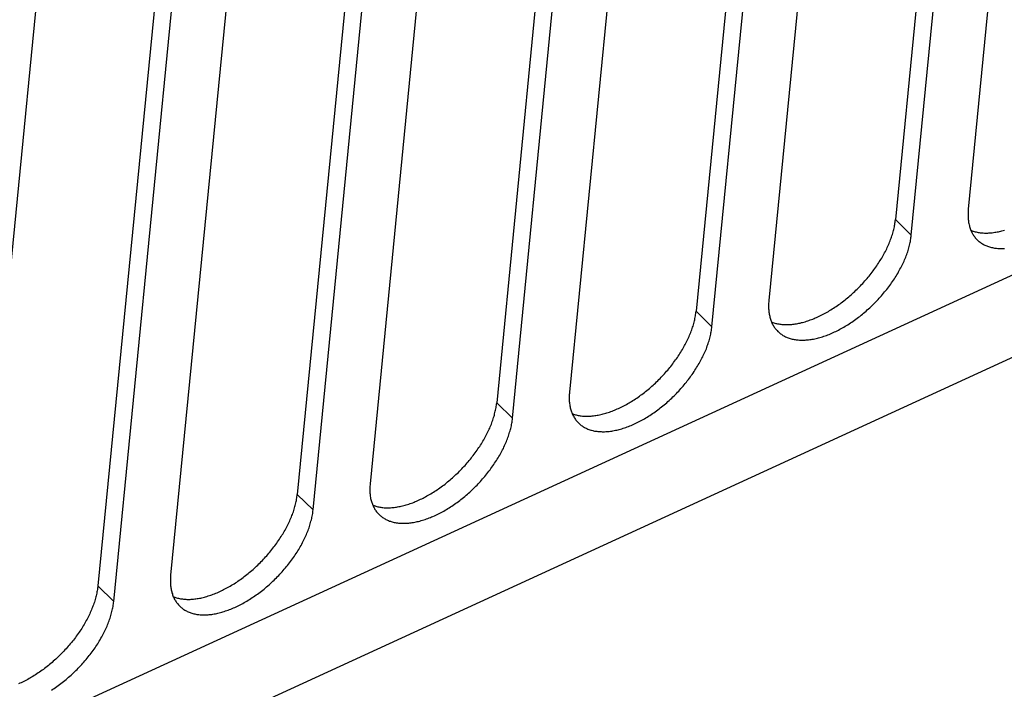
# Model space of a CAD drawing. Extents: x 0 to 594, y 0 to 420.
# Tile 60 of 131: x 508.71 to 519.79, y 82.49 to 90.02. Entities that reach past the tile are written whole.
import ezdxf

# ---------------------------------------------------------------- set-up
doc = ezdxf.new("R2010")
doc.units = 0
doc.header["$LTSCALE"] = 32.67
doc.layers.get('0').update_dxf_attribs({"linetype": 'CONTINUOUS'})

msp = doc.modelspace()

# ---------------------------------------------------------------- linework, layer by layer
at = {"color": 9, "linetype": 'CONTINUOUS'}
for p, q in [((553.886, 102.759), (507.872, 81.632)), ((555.251, 102.457), (506.379, 80.018)), ((518.743, 87.593), (518.564, 87.768)), ((516.499, 86.563), (516.321, 86.738)), ((514.256, 85.533), (514.078, 85.708)), ((512.013, 84.503), (511.835, 84.678)), ((509.769, 83.473), (509.591, 83.648))]:
    msp.add_line(p, q, dxfattribs=at)
at = {"color": 7, "linetype": 'CONTINUOUS'}
for p, q in [((520.29, 97.166), (519.384, 87.887)), ((519.471, 97.047), (518.564, 87.768)), ((518.743, 87.593), (519.65, 96.872)), ((518.047, 96.136), (517.14, 86.857)), ((517.228, 96.017), (516.321, 86.738)), ((516.499, 86.563), (517.406, 95.842)), ((515.804, 95.106), (514.897, 85.827)), ((514.985, 94.987), (514.078, 85.708)), ((514.256, 85.533), (515.163, 94.812)), ((513.561, 94.076), (512.654, 84.797)), ((512.741, 93.957), (511.835, 84.678)), ((512.013, 84.503), (512.92, 93.782)), ((511.317, 93.046), (510.41, 83.767)), ((510.498, 92.927), (509.591, 83.648)), ((509.769, 83.473), (510.676, 92.752)), ((509.074, 92.016), (508.167, 82.737))]:
    msp.add_line(p, q, dxfattribs=at)
for points in [[(519.384, 87.887), (519.382, 87.874), (519.382, 87.86), (519.381, 87.847), (519.381, 87.834), (519.381, 87.821), (519.381, 87.808), (519.381, 87.795), (519.382, 87.783), (519.383, 87.77), (519.385, 87.758), (519.386, 87.746), (519.388, 87.734), (519.39, 87.723), (519.393, 87.711), (519.396, 87.7), (519.399, 87.689), (519.402, 87.678), (519.406, 87.667), (519.409, 87.657), (519.414, 87.647), (519.418, 87.637), (519.423, 87.627), (519.428, 87.617), (519.433, 87.608), (519.439, 87.599), (519.444, 87.59), (519.45, 87.581), (519.457, 87.573), (519.463, 87.564), (519.47, 87.556), (519.477, 87.549), (519.485, 87.541)], [(517.17, 86.617), (517.176, 86.614), (517.186, 86.611), (517.196, 86.607), (517.207, 86.604), (517.218, 86.601), (517.228, 86.599), (517.239, 86.596), (517.251, 86.594), (517.262, 86.592), (517.274, 86.591), (517.285, 86.589), (517.297, 86.588), (517.309, 86.588), (517.322, 86.587), (517.334, 86.587), (517.346, 86.587), (517.359, 86.587), (517.372, 86.588), (517.385, 86.589), (517.398, 86.59), (517.411, 86.591), (517.424, 86.593), (517.438, 86.595), (517.451, 86.597), (517.465, 86.6), (517.478, 86.602), (517.492, 86.605), (517.506, 86.609), (517.52, 86.612), (517.534, 86.616), (517.548, 86.62), (517.562, 86.624), (517.577, 86.629), (517.591, 86.634), (517.605, 86.639), (517.62, 86.644), (517.634, 86.65), (517.649, 86.656), (517.663, 86.662), (517.678, 86.668), (517.692, 86.675), (517.707, 86.682), (517.722, 86.689), (517.736, 86.696), (517.751, 86.704), (517.766, 86.711), (517.78, 86.719), (517.795, 86.728), (517.81, 86.736), (517.824, 86.745), (517.839, 86.754), (517.854, 86.763), (517.868, 86.772), (517.883, 86.782), (517.897, 86.791), (517.912, 86.801), (517.926, 86.812), (517.941, 86.822), (517.955, 86.832), (517.969, 86.843), (517.983, 86.854), (517.997, 86.865), (518.011, 86.876), (518.025, 86.888), (518.039, 86.9), (518.053, 86.911), (518.067, 86.923), (518.08, 86.935), (518.094, 86.948), (518.107, 86.96), (518.12, 86.973), (518.133, 86.985), (518.146, 86.998), (518.159, 87.011), (518.172, 87.024), (518.184, 87.037), (518.197, 87.051), (518.209, 87.064), (518.221, 87.078), (518.233, 87.092), (518.245, 87.105), (518.257, 87.119), (518.268, 87.133), (518.28, 87.147), (518.291, 87.161), (518.302, 87.176), (518.313, 87.19), (518.323, 87.204), (518.334, 87.219), (518.344, 87.233), (518.354, 87.248), (518.364, 87.262), (518.374, 87.277), (518.383, 87.292), (518.392, 87.307), (518.401, 87.321), (518.41, 87.336), (518.419, 87.351), (518.427, 87.366), (518.435, 87.381), (518.443, 87.395), (518.451, 87.41), (518.459, 87.425), (518.466, 87.44), (518.473, 87.455), (518.48, 87.47), (518.486, 87.484), (518.493, 87.499), (518.499, 87.514), (518.504, 87.529), (518.51, 87.543), (518.515, 87.558), (518.52, 87.572), (518.525, 87.587), (518.53, 87.601), (518.534, 87.616), (518.538, 87.63), (518.542, 87.644), (518.546, 87.658), (518.549, 87.672), (518.552, 87.686), (518.555, 87.7), (518.557, 87.714), (518.559, 87.727), (518.561, 87.741), (518.563, 87.754), (518.564, 87.768)], [(519.414, 87.647), (519.419, 87.644), (519.429, 87.641), (519.44, 87.637), (519.45, 87.634), (519.461, 87.631), (519.472, 87.629), (519.483, 87.626), (519.494, 87.624), (519.505, 87.622), (519.517, 87.621), (519.529, 87.619), (519.541, 87.618), (519.553, 87.618), (519.565, 87.617), (519.577, 87.617), (519.59, 87.617), (519.602, 87.617), (519.615, 87.618), (519.628, 87.619), (519.641, 87.62), (519.654, 87.621), (519.667, 87.623), (519.681, 87.625), (519.694, 87.627), (519.708, 87.63), (519.722, 87.632), (519.735, 87.635), (519.749, 87.639), (519.763, 87.642), (519.777, 87.646), (519.791, 87.65)], [(517.242, 86.511), (517.249, 86.504), (517.256, 86.497), (517.264, 86.491), (517.273, 86.484), (517.281, 86.478), (517.29, 86.472), (517.299, 86.466), (517.308, 86.461), (517.318, 86.456), (517.327, 86.451), (517.337, 86.447), (517.347, 86.442), (517.358, 86.438), (517.368, 86.435), (517.379, 86.431), (517.39, 86.428), (517.401, 86.425), (517.412, 86.423), (517.424, 86.42), (517.435, 86.418), (517.447, 86.417), (517.459, 86.415), (517.471, 86.414), (517.484, 86.413), (517.496, 86.412), (517.509, 86.412), (517.522, 86.412), (517.535, 86.412), (517.548, 86.413), (517.561, 86.414), (517.575, 86.415), (517.588, 86.416), (517.602, 86.418), (517.615, 86.42), (517.629, 86.422), (517.643, 86.425), (517.657, 86.428), (517.672, 86.431), (517.686, 86.434), (517.7, 86.438), (517.715, 86.442), (517.729, 86.446), (517.744, 86.451), (517.759, 86.456), (517.773, 86.461), (517.788, 86.466), (517.803, 86.472), (517.818, 86.477), (517.833, 86.484), (517.848, 86.49), (517.863, 86.497), (517.878, 86.504), (517.893, 86.511), (517.908, 86.518), (517.924, 86.526), (517.939, 86.534), (517.954, 86.542), (517.969, 86.55), (517.984, 86.559), (517.999, 86.568), (518.014, 86.577), (518.029, 86.586), (518.044, 86.596), (518.059, 86.606), (518.074, 86.616), (518.089, 86.626), (518.104, 86.636), (518.119, 86.647), (518.133, 86.658), (518.148, 86.669), (518.163, 86.68), (518.177, 86.692), (518.192, 86.703), (518.206, 86.715), (518.22, 86.727), (518.234, 86.739), (518.248, 86.752), (518.262, 86.764), (518.276, 86.777), (518.29, 86.79), (518.303, 86.803), (518.317, 86.816), (518.33, 86.829), (518.343, 86.843), (518.356, 86.856), (518.369, 86.87), (518.382, 86.884), (518.395, 86.898), (518.407, 86.912), (518.419, 86.926), (518.431, 86.94), (518.443, 86.954), (518.455, 86.969), (518.467, 86.983), (518.478, 86.998), (518.489, 87.013), (518.5, 87.028), (518.511, 87.043), (518.521, 87.057), (518.532, 87.072), (518.542, 87.087), (518.552, 87.103), (518.562, 87.118), (518.571, 87.133), (518.581, 87.148), (518.59, 87.163), (518.598, 87.179), (518.607, 87.194), (518.615, 87.209), (518.624, 87.224), (518.632, 87.24), (518.639, 87.255), (518.647, 87.27), (518.654, 87.286), (518.661, 87.301), (518.667, 87.316), (518.674, 87.331), (518.68, 87.346), (518.686, 87.361), (518.691, 87.376), (518.697, 87.391), (518.702, 87.406), (518.707, 87.421), (518.711, 87.436), (518.715, 87.451), (518.719, 87.465), (518.723, 87.48), (518.726, 87.495), (518.73, 87.509), (518.733, 87.523), (518.735, 87.537), (518.737, 87.551), (518.739, 87.565), (518.741, 87.579), (518.743, 87.593)], [(519.485, 87.541), (519.492, 87.534), (519.5, 87.527), (519.508, 87.521), (519.516, 87.514), (519.525, 87.508), (519.533, 87.502), (519.542, 87.496), (519.552, 87.491), (519.561, 87.486), (519.571, 87.481), (519.581, 87.477), (519.591, 87.472), (519.601, 87.468), (519.611, 87.465), (519.622, 87.461), (519.633, 87.458), (519.644, 87.455), (519.655, 87.453), (519.667, 87.45), (519.679, 87.448), (519.69, 87.447), (519.702, 87.445), (519.715, 87.444), (519.727, 87.443), (519.74, 87.442), (519.752, 87.442), (519.765, 87.442), (519.778, 87.442), (519.791, 87.443)], [(517.14, 86.857), (517.139, 86.844), (517.138, 86.83), (517.138, 86.817), (517.137, 86.804), (517.137, 86.791), (517.137, 86.778), (517.138, 86.765), (517.139, 86.753), (517.14, 86.74), (517.141, 86.728), (517.143, 86.716), (517.145, 86.704), (517.147, 86.693), (517.15, 86.681), (517.152, 86.67), (517.155, 86.659), (517.159, 86.648), (517.162, 86.637), (517.166, 86.627), (517.17, 86.617), (517.175, 86.607), (517.179, 86.597), (517.184, 86.587), (517.19, 86.578), (517.195, 86.569), (517.201, 86.56), (517.207, 86.551), (517.213, 86.543), (517.22, 86.534), (517.227, 86.527), (517.234, 86.519), (517.242, 86.511)], [(514.927, 85.587), (514.933, 85.584), (514.943, 85.581), (514.953, 85.577), (514.964, 85.574), (514.974, 85.571), (514.985, 85.569), (514.996, 85.566), (515.007, 85.564), (515.019, 85.562), (515.03, 85.561), (515.042, 85.559), (515.054, 85.558), (515.066, 85.558), (515.078, 85.557), (515.091, 85.557), (515.103, 85.557), (515.116, 85.557), (515.129, 85.558), (515.141, 85.559), (515.154, 85.56), (515.168, 85.561), (515.181, 85.563), (515.194, 85.565), (515.208, 85.567), (515.221, 85.57), (515.235, 85.572), (515.249, 85.575), (515.263, 85.579), (515.277, 85.582), (515.291, 85.586), (515.305, 85.59), (515.319, 85.594), (515.333, 85.599), (515.348, 85.604), (515.362, 85.609), (515.376, 85.614), (515.391, 85.62), (515.405, 85.626), (515.42, 85.632), (515.434, 85.638), (515.449, 85.645), (515.464, 85.652), (515.478, 85.659), (515.493, 85.666), (515.508, 85.674), (515.522, 85.681), (515.537, 85.689), (515.552, 85.698), (515.567, 85.706), (515.581, 85.715), (515.596, 85.724), (515.61, 85.733), (515.625, 85.742), (515.64, 85.752), (515.654, 85.761), (515.669, 85.771), (515.683, 85.782), (515.697, 85.792), (515.712, 85.802), (515.726, 85.813), (515.74, 85.824), (515.754, 85.835), (515.768, 85.846), (515.782, 85.858), (515.796, 85.87), (515.81, 85.881), (515.823, 85.893), (515.837, 85.905), (515.85, 85.918), (515.864, 85.93), (515.877, 85.943), (515.89, 85.955), (515.903, 85.968), (515.916, 85.981), (515.929, 85.994), (515.941, 86.008), (515.954, 86.021), (515.966, 86.034), (515.978, 86.048), (515.99, 86.062), (516.002, 86.075), (516.014, 86.089), (516.025, 86.103), (516.036, 86.117), (516.048, 86.131), (516.059, 86.146), (516.069, 86.16), (516.08, 86.174), (516.09, 86.189), (516.101, 86.203), (516.111, 86.218), (516.121, 86.233), (516.13, 86.247), (516.14, 86.262), (516.149, 86.277), (516.158, 86.291), (516.167, 86.306), (516.176, 86.321), (516.184, 86.336), (516.192, 86.351), (516.2, 86.365), (516.208, 86.38), (516.215, 86.395), (516.223, 86.41), (516.23, 86.425), (516.236, 86.44), (516.243, 86.454), (516.249, 86.469), (516.255, 86.484), (516.261, 86.499), (516.267, 86.513), (516.272, 86.528), (516.277, 86.542), (516.282, 86.557), (516.287, 86.571), (516.291, 86.586), (516.295, 86.6), (516.299, 86.614), (516.302, 86.628), (516.306, 86.642), (516.309, 86.656), (516.311, 86.67), (516.314, 86.684), (516.316, 86.697), (516.318, 86.711), (516.32, 86.724), (516.321, 86.738)], [(514.998, 85.481), (515.005, 85.474), (515.013, 85.467), (515.021, 85.461), (515.029, 85.454), (515.038, 85.448), (515.047, 85.442), (515.056, 85.436), (515.065, 85.431), (515.074, 85.426), (515.084, 85.421), (515.094, 85.417), (515.104, 85.412), (515.114, 85.408), (515.125, 85.405), (515.136, 85.401), (515.146, 85.398), (515.158, 85.395), (515.169, 85.393), (515.18, 85.39), (515.192, 85.388), (515.204, 85.387), (515.216, 85.385), (515.228, 85.384), (515.24, 85.383), (515.253, 85.383), (515.266, 85.382), (515.278, 85.382), (515.291, 85.382), (515.305, 85.383), (515.318, 85.384), (515.331, 85.385), (515.345, 85.386), (515.358, 85.388), (515.372, 85.39), (515.386, 85.392), (515.4, 85.395), (515.414, 85.398), (515.428, 85.401), (515.443, 85.404), (515.457, 85.408), (515.472, 85.412), (515.486, 85.416), (515.501, 85.421), (515.515, 85.426), (515.53, 85.431), (515.545, 85.436), (515.56, 85.442), (515.575, 85.448), (515.59, 85.454), (515.605, 85.46), (515.62, 85.467), (515.635, 85.474), (515.65, 85.481), (515.665, 85.488), (515.68, 85.496), (515.695, 85.504), (515.71, 85.512), (515.726, 85.52), (515.741, 85.529), (515.756, 85.538), (515.771, 85.547), (515.786, 85.556), (515.801, 85.566), (515.816, 85.576), (515.831, 85.586), (515.846, 85.596), (515.861, 85.607), (515.875, 85.617), (515.89, 85.628), (515.905, 85.639), (515.919, 85.65), (515.934, 85.662), (515.948, 85.673), (515.963, 85.685), (515.977, 85.697), (515.991, 85.709), (516.005, 85.722), (516.019, 85.734), (516.033, 85.747), (516.047, 85.76), (516.06, 85.773), (516.074, 85.786), (516.087, 85.799), (516.1, 85.813), (516.113, 85.826), (516.126, 85.84), (516.139, 85.854), (516.151, 85.868), (516.164, 85.882), (516.176, 85.896), (516.188, 85.91), (516.2, 85.924), (516.212, 85.939), (516.223, 85.954), (516.235, 85.968), (516.246, 85.983), (516.257, 85.998), (516.268, 86.013), (516.278, 86.027), (516.289, 86.042), (516.299, 86.058), (516.309, 86.073), (516.318, 86.088), (516.328, 86.103), (516.337, 86.118), (516.346, 86.133), (516.355, 86.149), (516.364, 86.164), (516.372, 86.179), (516.38, 86.194), (516.388, 86.21), (516.396, 86.225), (516.403, 86.24), (516.41, 86.256), (516.417, 86.271), (516.424, 86.286), (516.43, 86.301), (516.437, 86.316), (516.442, 86.331), (516.448, 86.347), (516.453, 86.362), (516.458, 86.376), (516.463, 86.391), (516.468, 86.406), (516.472, 86.421), (516.476, 86.436), (516.48, 86.45), (516.483, 86.465), (516.486, 86.479), (516.489, 86.493), (516.492, 86.507), (516.494, 86.521), (516.496, 86.535), (516.498, 86.549), (516.499, 86.563)], [(514.897, 85.827), (514.896, 85.814), (514.895, 85.8), (514.894, 85.787), (514.894, 85.774), (514.894, 85.761), (514.894, 85.748), (514.895, 85.735), (514.895, 85.723), (514.897, 85.71), (514.898, 85.698), (514.9, 85.686), (514.902, 85.674), (514.904, 85.663), (514.906, 85.651), (514.909, 85.64), (514.912, 85.629), (514.915, 85.618), (514.919, 85.607), (514.923, 85.597), (514.927, 85.587), (514.931, 85.577), (514.936, 85.567), (514.941, 85.557), (514.946, 85.548), (514.952, 85.539), (514.958, 85.53), (514.964, 85.521), (514.97, 85.513), (514.977, 85.504), (514.983, 85.497), (514.99, 85.489), (514.998, 85.481)], [(512.684, 84.557), (512.689, 84.554), (512.699, 84.551), (512.71, 84.547), (512.72, 84.544), (512.731, 84.541), (512.742, 84.539), (512.753, 84.536), (512.764, 84.534), (512.775, 84.532), (512.787, 84.531), (512.799, 84.529), (512.811, 84.528), (512.823, 84.528), (512.835, 84.527), (512.847, 84.527), (512.86, 84.527), (512.872, 84.527), (512.885, 84.528), (512.898, 84.529), (512.911, 84.53), (512.924, 84.531), (512.938, 84.533), (512.951, 84.535), (512.964, 84.537), (512.978, 84.54), (512.992, 84.542), (513.005, 84.545), (513.019, 84.549), (513.033, 84.552), (513.047, 84.556), (513.061, 84.56), (513.076, 84.564), (513.09, 84.569), (513.104, 84.574), (513.119, 84.579), (513.133, 84.584), (513.148, 84.59), (513.162, 84.596), (513.177, 84.602), (513.191, 84.608), (513.206, 84.615), (513.22, 84.622), (513.235, 84.629), (513.25, 84.636), (513.264, 84.644), (513.279, 84.651), (513.294, 84.66), (513.309, 84.668), (513.323, 84.676), (513.338, 84.685), (513.353, 84.694), (513.367, 84.703), (513.382, 84.712), (513.396, 84.722), (513.411, 84.732), (513.425, 84.741), (513.44, 84.752), (513.454, 84.762), (513.468, 84.773), (513.483, 84.783), (513.497, 84.794), (513.511, 84.805), (513.525, 84.817), (513.539, 84.828), (513.553, 84.84), (513.566, 84.851), (513.58, 84.863), (513.594, 84.875), (513.607, 84.888), (513.62, 84.9), (513.634, 84.913), (513.647, 84.925), (513.66, 84.938), (513.672, 84.951), (513.685, 84.964), (513.698, 84.978), (513.71, 84.991), (513.723, 85.004), (513.735, 85.018), (513.747, 85.032), (513.759, 85.045), (513.77, 85.059), (513.782, 85.073), (513.793, 85.087), (513.804, 85.102), (513.815, 85.116), (513.826, 85.13), (513.837, 85.144), (513.847, 85.159), (513.857, 85.173), (513.867, 85.188), (513.877, 85.203), (513.887, 85.217), (513.896, 85.232), (513.906, 85.247), (513.915, 85.261), (513.924, 85.276), (513.932, 85.291), (513.941, 85.306), (513.949, 85.321), (513.957, 85.336), (513.965, 85.35), (513.972, 85.365), (513.979, 85.38), (513.986, 85.395), (513.993, 85.41), (514, 85.424), (514.006, 85.439), (514.012, 85.454), (514.018, 85.469), (514.023, 85.483), (514.029, 85.498), (514.034, 85.512), (514.039, 85.527), (514.043, 85.541), (514.048, 85.556), (514.052, 85.57), (514.055, 85.584), (514.059, 85.598), (514.062, 85.612), (514.065, 85.626), (514.068, 85.64), (514.071, 85.654), (514.073, 85.667), (514.075, 85.681), (514.076, 85.694), (514.078, 85.708)], [(512.755, 84.451), (512.762, 84.444), (512.77, 84.437), (512.778, 84.431), (512.786, 84.424), (512.795, 84.418), (512.803, 84.412), (512.812, 84.407), (512.822, 84.401), (512.831, 84.396), (512.841, 84.391), (512.851, 84.387), (512.861, 84.382), (512.871, 84.378), (512.882, 84.375), (512.892, 84.371), (512.903, 84.368), (512.914, 84.365), (512.926, 84.363), (512.937, 84.36), (512.949, 84.358), (512.961, 84.357), (512.973, 84.355), (512.985, 84.354), (512.997, 84.353), (513.01, 84.353), (513.022, 84.352), (513.035, 84.352), (513.048, 84.353), (513.061, 84.353), (513.075, 84.354), (513.088, 84.355), (513.101, 84.357), (513.115, 84.358), (513.129, 84.36), (513.143, 84.362), (513.157, 84.365), (513.171, 84.368), (513.185, 84.371), (513.199, 84.374), (513.214, 84.378), (513.228, 84.382), (513.243, 84.386), (513.257, 84.391), (513.272, 84.396), (513.287, 84.401), (513.302, 84.406), (513.317, 84.412), (513.332, 84.418), (513.346, 84.424), (513.361, 84.43), (513.377, 84.437), (513.392, 84.444), (513.407, 84.451), (513.422, 84.458), (513.437, 84.466), (513.452, 84.474), (513.467, 84.482), (513.482, 84.49), (513.497, 84.499), (513.513, 84.508), (513.528, 84.517), (513.543, 84.526), (513.558, 84.536), (513.573, 84.546), (513.588, 84.556), (513.603, 84.566), (513.617, 84.577), (513.632, 84.587), (513.647, 84.598), (513.662, 84.609), (513.676, 84.62), (513.691, 84.632), (513.705, 84.643), (513.719, 84.655), (513.734, 84.667), (513.748, 84.679), (513.762, 84.692), (513.776, 84.704), (513.79, 84.717), (513.803, 84.73), (513.817, 84.743), (513.83, 84.756), (513.844, 84.769), (513.857, 84.783), (513.87, 84.796), (513.883, 84.81), (513.895, 84.824), (513.908, 84.838), (513.92, 84.852), (513.933, 84.866), (513.945, 84.88), (513.957, 84.895), (513.968, 84.909), (513.98, 84.924), (513.991, 84.938), (514.003, 84.953), (514.014, 84.968), (514.024, 84.983), (514.035, 84.998), (514.045, 85.013), (514.055, 85.028), (514.065, 85.043), (514.075, 85.058), (514.085, 85.073), (514.094, 85.088), (514.103, 85.103), (514.112, 85.119), (514.12, 85.134), (514.129, 85.149), (514.137, 85.165), (514.145, 85.18), (514.153, 85.195), (514.16, 85.21), (514.167, 85.226), (514.174, 85.241), (514.181, 85.256), (514.187, 85.271), (514.193, 85.286), (514.199, 85.302), (514.205, 85.317), (514.21, 85.332), (514.215, 85.347), (514.22, 85.361), (514.224, 85.376), (514.229, 85.391), (514.233, 85.406), (514.236, 85.42), (514.24, 85.435), (514.243, 85.449), (514.246, 85.463), (514.248, 85.477), (514.251, 85.491), (514.253, 85.505), (514.255, 85.519), (514.256, 85.533)], [(512.654, 84.797), (512.653, 84.784), (512.652, 84.77), (512.651, 84.757), (512.651, 84.744), (512.651, 84.731), (512.651, 84.718), (512.651, 84.705), (512.652, 84.693), (512.653, 84.68), (512.655, 84.668), (512.656, 84.656), (512.658, 84.644), (512.66, 84.633), (512.663, 84.621), (512.666, 84.61), (512.669, 84.599), (512.672, 84.588), (512.676, 84.577), (512.68, 84.567), (512.684, 84.557), (512.688, 84.547), (512.693, 84.537), (512.698, 84.527), (512.703, 84.518), (512.709, 84.509), (512.714, 84.5), (512.72, 84.491), (512.727, 84.483), (512.733, 84.475), (512.74, 84.467), (512.747, 84.459), (512.755, 84.451)], [(510.44, 83.527), (510.446, 83.525), (510.456, 83.521), (510.466, 83.517), (510.477, 83.514), (510.488, 83.511), (510.498, 83.509), (510.51, 83.506), (510.521, 83.504), (510.532, 83.502), (510.544, 83.501), (510.555, 83.499), (510.567, 83.498), (510.579, 83.498), (510.592, 83.497), (510.604, 83.497), (510.616, 83.497), (510.629, 83.497), (510.642, 83.498), (510.655, 83.499), (510.668, 83.5), (510.681, 83.501), (510.694, 83.503), (510.708, 83.505), (510.721, 83.507), (510.735, 83.51), (510.748, 83.512), (510.762, 83.515), (510.776, 83.519), (510.79, 83.522), (510.804, 83.526), (510.818, 83.53), (510.832, 83.535), (510.847, 83.539), (510.861, 83.544), (510.875, 83.549), (510.89, 83.554), (510.904, 83.56), (510.919, 83.566), (510.933, 83.572), (510.948, 83.578), (510.962, 83.585), (510.977, 83.592), (510.992, 83.599), (511.006, 83.606), (511.021, 83.614), (511.036, 83.622), (511.051, 83.63), (511.065, 83.638), (511.08, 83.646), (511.095, 83.655), (511.109, 83.664), (511.124, 83.673), (511.138, 83.682), (511.153, 83.692), (511.167, 83.702), (511.182, 83.712), (511.196, 83.722), (511.211, 83.732), (511.225, 83.743), (511.239, 83.753), (511.253, 83.764), (511.267, 83.775), (511.281, 83.787), (511.295, 83.798), (511.309, 83.81), (511.323, 83.821), (511.337, 83.833), (511.35, 83.845), (511.364, 83.858), (511.377, 83.87), (511.39, 83.883), (511.403, 83.895), (511.416, 83.908), (511.429, 83.921), (511.442, 83.934), (511.454, 83.948), (511.467, 83.961), (511.479, 83.974), (511.491, 83.988), (511.503, 84.002), (511.515, 84.015), (511.527, 84.029), (511.538, 84.043), (511.55, 84.057), (511.561, 84.072), (511.572, 84.086), (511.583, 84.1), (511.593, 84.114), (511.604, 84.129), (511.614, 84.143), (511.624, 84.158), (511.634, 84.173), (511.644, 84.187), (511.653, 84.202), (511.662, 84.217), (511.671, 84.231), (511.68, 84.246), (511.689, 84.261), (511.697, 84.276), (511.706, 84.291), (511.713, 84.306), (511.721, 84.32), (511.729, 84.335), (511.736, 84.35), (511.743, 84.365), (511.75, 84.38), (511.756, 84.394), (511.763, 84.409), (511.769, 84.424), (511.775, 84.439), (511.78, 84.453), (511.785, 84.468), (511.791, 84.482), (511.795, 84.497), (511.8, 84.511), (511.804, 84.526), (511.808, 84.54), (511.812, 84.554), (511.816, 84.568), (511.819, 84.582), (511.822, 84.596), (511.825, 84.61), (511.827, 84.624), (511.829, 84.637), (511.831, 84.651), (511.833, 84.664), (511.835, 84.678)], [(510.512, 83.421), (510.519, 83.414), (510.527, 83.407), (510.535, 83.401), (510.543, 83.394), (510.551, 83.388), (510.56, 83.382), (510.569, 83.377), (510.578, 83.371), (510.588, 83.366), (510.597, 83.361), (510.607, 83.357), (510.617, 83.352), (510.628, 83.348), (510.638, 83.345), (510.649, 83.341), (510.66, 83.338), (510.671, 83.335), (510.682, 83.333), (510.694, 83.33), (510.705, 83.328), (510.717, 83.327), (510.729, 83.325), (510.741, 83.324), (510.754, 83.323), (510.766, 83.323), (510.779, 83.322), (510.792, 83.322), (510.805, 83.323), (510.818, 83.323), (510.831, 83.324), (510.845, 83.325), (510.858, 83.327), (510.872, 83.328), (510.886, 83.33), (510.899, 83.333), (510.913, 83.335), (510.928, 83.338), (510.942, 83.341), (510.956, 83.344), (510.97, 83.348), (510.985, 83.352), (510.999, 83.356), (511.014, 83.361), (511.029, 83.366), (511.044, 83.371), (511.058, 83.376), (511.073, 83.382), (511.088, 83.388), (511.103, 83.394), (511.118, 83.4), (511.133, 83.407), (511.148, 83.414), (511.163, 83.421), (511.179, 83.428), (511.194, 83.436), (511.209, 83.444), (511.224, 83.452), (511.239, 83.461), (511.254, 83.469), (511.269, 83.478), (511.284, 83.487), (511.299, 83.497), (511.314, 83.506), (511.329, 83.516), (511.344, 83.526), (511.359, 83.536), (511.374, 83.547), (511.389, 83.557), (511.404, 83.568), (511.418, 83.579), (511.433, 83.59), (511.447, 83.602), (511.462, 83.613), (511.476, 83.625), (511.49, 83.637), (511.504, 83.649), (511.519, 83.662), (511.532, 83.674), (511.546, 83.687), (511.56, 83.7), (511.574, 83.713), (511.587, 83.726), (511.6, 83.739), (511.613, 83.753), (511.627, 83.766), (511.639, 83.78), (511.652, 83.794), (511.665, 83.808), (511.677, 83.822), (511.689, 83.836), (511.701, 83.85), (511.713, 83.865), (511.725, 83.879), (511.737, 83.894), (511.748, 83.908), (511.759, 83.923), (511.77, 83.938), (511.781, 83.953), (511.792, 83.968), (511.802, 83.983), (511.812, 83.998), (511.822, 84.013), (511.832, 84.028), (511.841, 84.043), (511.851, 84.058), (511.86, 84.073), (511.869, 84.089), (511.877, 84.104), (511.886, 84.119), (511.894, 84.135), (511.902, 84.15), (511.909, 84.165), (511.917, 84.18), (511.924, 84.196), (511.931, 84.211), (511.937, 84.226), (511.944, 84.241), (511.95, 84.256), (511.956, 84.272), (511.961, 84.287), (511.967, 84.302), (511.972, 84.317), (511.977, 84.331), (511.981, 84.346), (511.985, 84.361), (511.989, 84.376), (511.993, 84.39), (511.997, 84.405), (512, 84.419), (512.003, 84.433), (512.005, 84.447), (512.008, 84.462), (512.01, 84.475), (512.011, 84.489), (512.013, 84.503)], [(510.41, 83.767), (510.409, 83.754), (510.408, 83.74), (510.408, 83.727), (510.407, 83.714), (510.407, 83.701), (510.408, 83.688), (510.408, 83.675), (510.409, 83.663), (510.41, 83.65), (510.411, 83.638), (510.413, 83.626), (510.415, 83.614), (510.417, 83.603), (510.42, 83.591), (510.422, 83.58), (510.425, 83.569), (510.429, 83.558), (510.432, 83.547), (510.436, 83.537), (510.44, 83.527), (510.445, 83.517), (510.45, 83.507), (510.455, 83.497), (510.46, 83.488), (510.465, 83.479), (510.471, 83.47), (510.477, 83.461), (510.483, 83.453), (510.49, 83.445), (510.497, 83.437), (510.504, 83.429), (510.512, 83.421)], [(509.591, 83.648), (509.59, 83.634), (509.588, 83.621), (509.586, 83.607), (509.584, 83.594), (509.581, 83.58), (509.579, 83.566), (509.576, 83.552), (509.572, 83.538), (509.569, 83.524), (509.565, 83.509), (509.561, 83.495), (509.556, 83.481), (509.552, 83.466), (509.547, 83.452), (509.542, 83.437), (509.536, 83.422), (509.531, 83.408), (509.525, 83.393), (509.519, 83.378), (509.512, 83.363), (509.506, 83.348), (509.499, 83.334), (509.492, 83.319), (509.485, 83.304), (509.477, 83.289), (509.469, 83.274), (509.461, 83.259), (509.453, 83.244), (509.445, 83.229), (509.436, 83.214), (509.427, 83.2), (509.418, 83.185), (509.409, 83.17), (509.399, 83.155), (509.389, 83.14), (509.379, 83.126), (509.369, 83.111), (509.359, 83.097), (509.348, 83.082), (509.338, 83.068), (509.327, 83.053), (509.316, 83.039), (509.304, 83.025), (509.293, 83.011), (509.281, 82.997), (509.27, 82.983), (509.258, 82.969), (509.246, 82.955), (509.233, 82.942), (509.221, 82.928), (509.208, 82.915), (509.196, 82.901), (509.183, 82.888), (509.17, 82.875), (509.157, 82.862), (509.144, 82.85), (509.13, 82.837), (509.117, 82.825), (509.104, 82.812), (509.09, 82.8), (509.076, 82.788), (509.062, 82.777), (509.048, 82.765), (509.034, 82.753), (509.02, 82.742), (509.006, 82.731), (508.992, 82.72), (508.978, 82.709), (508.963, 82.699), (508.949, 82.689), (508.934, 82.679), (508.92, 82.669), (508.905, 82.659), (508.89, 82.649), (508.876, 82.64), (508.861, 82.631), (508.846, 82.622), (508.832, 82.613), (508.817, 82.605), (508.802, 82.597), (508.787, 82.589), (508.773, 82.581), (508.758, 82.574), (508.743, 82.566), (508.728, 82.559), (508.714, 82.553), (508.699, 82.546)], [(509.071, 82.476), (509.086, 82.486), (509.101, 82.496), (509.116, 82.506), (509.131, 82.517), (509.146, 82.527), (509.16, 82.538), (509.175, 82.549), (509.19, 82.56), (509.204, 82.572), (509.218, 82.584), (509.233, 82.595), (509.247, 82.607), (509.261, 82.62), (509.275, 82.632), (509.289, 82.644), (509.303, 82.657), (509.317, 82.67), (509.33, 82.683), (509.344, 82.696), (509.357, 82.709), (509.37, 82.723), (509.383, 82.736), (509.396, 82.75), (509.409, 82.764), (509.421, 82.778), (509.434, 82.792), (509.446, 82.806), (509.458, 82.82), (509.47, 82.835), (509.482, 82.849), (509.493, 82.864), (509.505, 82.878), (509.516, 82.893), (509.527, 82.908), (509.538, 82.923), (509.548, 82.938), (509.559, 82.953), (509.569, 82.968), (509.579, 82.983), (509.589, 82.998), (509.598, 83.013), (509.607, 83.028), (509.616, 83.043), (509.625, 83.059), (509.634, 83.074), (509.642, 83.089), (509.65, 83.105), (509.658, 83.12), (509.666, 83.135), (509.673, 83.15), (509.681, 83.166), (509.687, 83.181), (509.694, 83.196), (509.7, 83.211), (509.707, 83.226), (509.712, 83.242), (509.718, 83.257), (509.723, 83.272), (509.728, 83.287), (509.733, 83.301), (509.738, 83.316), (509.742, 83.331), (509.746, 83.346), (509.75, 83.36), (509.753, 83.375), (509.756, 83.389), (509.759, 83.403), (509.762, 83.418), (509.764, 83.432), (509.766, 83.446), (509.768, 83.459), (509.769, 83.473)]]:
    msp.add_lwpolyline(points, dxfattribs=at)

doc.saveas('drawing.dxf')
